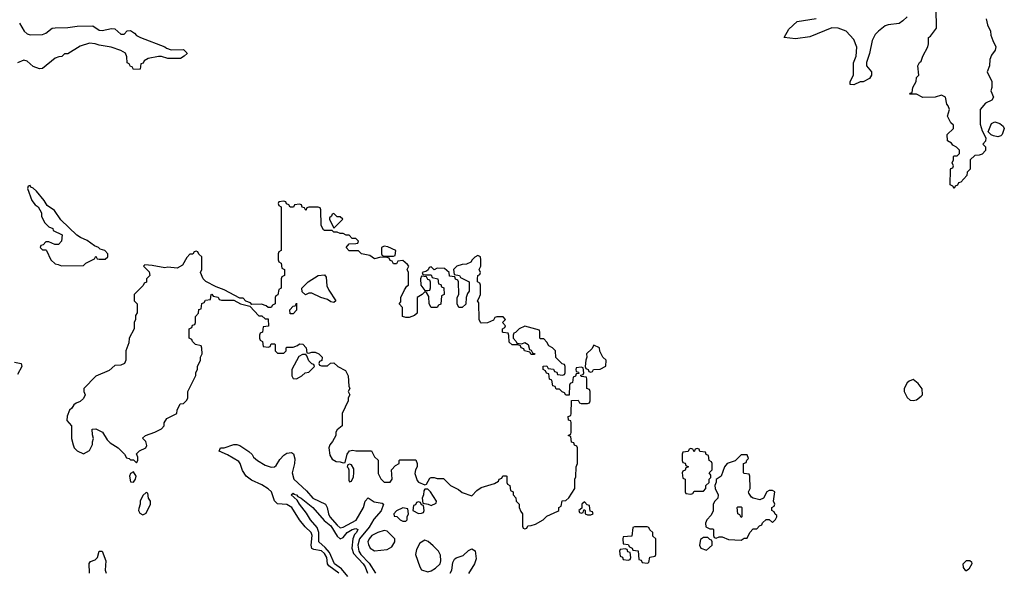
# Model space of a CAD drawing. Header units: inches. Extents: x 2710684 to 2828758, y 857022 to 965663.
# Tile 94 of 256: x 2746563 to 2752851, y 863576 to 867104. Entities that reach past the tile are written whole.
import ezdxf

# ---------------------------------------------------------------- set-up
doc = ezdxf.new("R2010")
doc.units = ezdxf.units.IN
doc.header["$MEASUREMENT"] = 0
doc.layers.add('C7846', color=7, linetype='Continuous')
doc.layers.add('C7856', color=7, linetype='Continuous')

msp = doc.modelspace()

# ---------------------------------------------------------------- linework, layer by layer
at = {"layer": 'C7846', "color": 4}
for points, elevation in [([(2746561.6, 867081.6), (2746591.7, 867030), (2746610, 867014), (2746630, 867008), (2746710, 867008.9), (2746730, 867017), (2746770, 867048.9), (2746790, 867052.8), (2746870, 867054.4), (2746930, 867063.1), (2747030, 867063.8), (2747070, 867038), (2747090, 867034.9), (2747150, 867048), (2747170, 867044.9), (2747210, 867011), (2747230, 867011.3), (2747250, 867032), (2747270, 867034), (2747296.9, 867016.9), (2747310, 867002), (2747334, 866990), (2747491, 866931), (2747501, 866921), (2747530, 866912), (2747610, 866914), (2747631.6, 866891.6), (2747632, 866888), (2747614, 866870), (2747590, 866855.3), (2747510, 866855.3), (2747468.4, 866868.4), (2747450, 866868.7), (2747383.6, 866856.4), (2747358, 866842), (2747352.7, 866827.3), (2747338, 866822), (2747332.7, 866787.3), (2747290, 866786), (2747282, 866802), (2747270, 866806), (2747262, 866822), (2747248.7, 866828.7), (2747247.3, 866867.3), (2747238, 866890), (2747210, 866908), (2747148.4, 866928.4), (2747070, 866941.2), (2747046, 866950), (2747010, 866953.2), (2746950, 866934), (2746870, 866886), (2746850, 866886), (2746831.6, 866868.4), (2746812.7, 866867.3), (2746790, 866858), (2746710, 866793.2), (2746690, 866789.4), (2746650, 866805.1), (2746610, 866839.5), (2746590, 866844.5), (2746550, 866829.2)], 8), ([(2750000, 864934.7), (2749987.3, 864947.3), (2749986, 864990), (2749966, 865010), (2749942, 865022), (2749930, 865046), (2749910, 865066), (2749890, 865066), (2749886, 865070), (2749886, 865110), (2749882, 865122), (2749790, 865148), (2749754, 865130), (2749730, 865106), (2749718, 865102), (2749714, 865090), (2749714, 865070), (2749734, 865050), (2749738, 865038), (2749770, 865034), (2749790, 865042), (2749811.1, 865031.1), (2749818, 864998), (2749830, 864994), (2749838, 864978), (2749854, 864970), (2749850, 864966), (2749830, 864966), (2749822, 864982), (2749786, 864990), (2749782, 865002), (2749766, 865010), (2749762, 865022), (2749747.3, 865027.3), (2749708.4, 865028.4), (2749690, 865046), (2749687.3, 865087.3), (2749682, 865102), (2749650, 865106), (2749646, 865110), (2749646, 865130), (2749662, 865138), (2749666, 865150), (2749646, 865170), (2749666, 865190), (2749650, 865206), (2749610, 865206), (2749598, 865202), (2749590, 865186), (2749550, 865168), (2749510, 865166), (2749506, 865170), (2749498, 865190), (2749495.3, 865295.3), (2749486, 865310), (2749496.4, 865323.6), (2749506, 865350), (2749506, 865410), (2749502, 865422), (2749486, 865430), (2749486, 865450), (2749488.7, 865471.3), (2749502, 865478), (2749506, 865490), (2749498, 865510), (2749508, 865530), (2749508, 865570), (2749506, 865590), (2749490, 865598), (2749470, 865588), (2749452, 865570), (2749444.7, 865555.3), (2749416.9, 865543.1), (2749390, 865542), (2749354, 865530), (2749334, 865510), (2749338, 865478), (2749371.3, 865471.3), (2749378, 865458), (2749434, 865430), (2749434, 865370), (2749423.6, 865356.4), (2749414, 865330), (2749411.6, 865288.4), (2749390, 865266), (2749367.3, 865267.3), (2749358, 865290), (2749358, 865330), (2749368, 865350), (2749366, 865430), (2749362, 865442), (2749347.3, 865447.3), (2749342, 865462), (2749307.3, 865467.3), (2749306, 865490), (2749276.4, 865516.4), (2749230, 865518), (2749210, 865506), (2749190, 865526), (2749178, 865522), (2749172.7, 865507.3), (2749162, 865498), (2749134, 865490), (2749138, 865478), (2749150, 865474), (2749190, 865474), (2749198, 865458), (2749234, 865450), (2749238, 865418), (2749252.7, 865412.7), (2749258, 865398), (2749272.7, 865392.7), (2749274, 865350), (2749258, 865342), (2749252.7, 865287.3), (2749238, 865282), (2749230, 865266), (2749190, 865266), (2749178, 865290), (2749176.4, 865336.4), (2749162, 865362), (2749150, 865366), (2749134, 865350), (2749102, 865330), (2749102, 865230), (2749085.4, 865214.6), (2749050, 865202), (2749030, 865202), (2749008.7, 865208.7), (2749007.3, 865267.3), (2748986, 865290), (2748996.4, 865303.6), (2748998, 865330), (2749020.4, 865379.6), (2749036.4, 865403.6), (2749046, 865410), (2749046, 865490), (2749038, 865510), (2749048, 865530), (2749040.4, 865540.4), (2749010, 865566), (2748978, 865562), (2748970, 865546), (2748950, 865546), (2748942, 865562), (2748930, 865566), (2748922, 865582), (2748910, 865586), (2748870, 865588), (2748830, 865578), (2748799, 865599), (2748746, 865610), (2748727.3, 865627.3), (2748668.4, 865628.4), (2748648, 865650), (2748667.3, 865672.7), (2748710, 865674), (2748722, 865678), (2748726, 865690), (2748710, 865706), (2748687.3, 865707.3), (2748667.3, 865727.3), (2748648.4, 865728.4), (2748630, 865738), (2748610, 865738), (2748590, 865748), (2748568.4, 865748.4), (2748558, 865758), (2748510, 865758), (2748503.1, 865763.1), (2748488, 865790), (2748486, 865890), (2748482, 865902), (2748470, 865906), (2748410, 865906), (2748398, 865902), (2748390, 865886), (2748382, 865902), (2748367.3, 865907.3), (2748362, 865922), (2748350, 865926), (2748318, 865922), (2748312.7, 865907.3), (2748290, 865906), (2748282, 865922), (2748267.3, 865927.3), (2748262, 865942), (2748250, 865946), (2748218, 865942), (2748214, 865930), (2748218, 865918), (2748234, 865910), (2748234, 865630), (2748218, 865622), (2748214, 865610), (2748214, 865570), (2748218, 865558), (2748234, 865550), (2748238, 865518), (2748254, 865510), (2748254, 865470), (2748238, 865462), (2748234, 865450), (2748234, 865390), (2748218, 865382), (2748212.7, 865347.3), (2748198, 865342), (2748194, 865330), (2748194, 865290), (2748178, 865282), (2748170, 865266), (2748150, 865266), (2748138, 865278), (2748107.3, 865287.3), (2748046, 865286), (2748036.4, 865296.4), (2748007.3, 865307.3), (2747990, 865326), (2747970, 865326), (2747870, 865379), (2747818, 865398), (2747752.9, 865432.9), (2747735.3, 865450), (2747718, 865490), (2747726, 865510), (2747726, 865590), (2747707.3, 865607.3), (2747702, 865622), (2747690, 865626), (2747678, 865622), (2747670, 865606), (2747650, 865606), (2747630, 865586), (2747603.6, 865536.4), (2747570, 865518), (2747510, 865524), (2747490, 865519), (2747410, 865534), (2747362, 865538), (2747354, 865530), (2747390, 865494), (2747394, 865470), (2747374, 865450), (2747372.7, 865427.3), (2747358, 865422), (2747352.7, 865407.3), (2747294, 865350), (2747294, 865310), (2747314, 865290), (2747312.7, 865232.7), (2747303.6, 865216.4), (2747302, 865190), (2747294, 865170), (2747294, 865130), (2747262, 865070), (2747259.6, 865040.4), (2747242, 864990), (2747242, 864930), (2747232, 864910), (2747210, 864898), (2747170, 864895.3), (2747135.3, 864864.7), (2747050, 864828), (2746974, 864750), (2746974, 864730), (2746982, 864710), (2746970, 864686), (2746950, 864666), (2746923.6, 864656.4), (2746910, 864646), (2746896.9, 864623.1), (2746882, 864610), (2746866.4, 864573.6), (2746864.7, 864544.7), (2746894, 864510), (2746894, 864430), (2746904.7, 864390), (2746911.3, 864370), (2746930, 864351.3), (2746970, 864331.3), (2747010, 864354), (2747028, 864392), (2747028, 864408), (2747035.3, 864430), (2747027.3, 864452.7), (2747026, 864490), (2747050, 864492), (2747091.1, 864471.1), (2747121, 864421), (2747142, 864402), (2747191.3, 864370), (2747232, 864330), (2747246, 864306), (2747262, 864302), (2747270, 864294), (2747290, 864294), (2747310, 864274), (2747318, 864290), (2747318, 864310), (2747308.4, 864331.6), (2747328.4, 864351.6), (2747368.4, 864371.6), (2747374.6, 864385.4), (2747368, 864410), (2747347.3, 864432.7), (2747366, 864450), (2747426, 864470), (2747468.4, 864491.6), (2747486, 864510), (2747486, 864530), (2747503.1, 864556.9), (2747566, 864590), (2747568.4, 864611.6), (2747588.7, 864651.3), (2747610, 864654), (2747630, 864674), (2747638, 864690), (2747638, 864730), (2747687.3, 864832.7), (2747688.4, 864851.6), (2747698, 864870), (2747698, 864890), (2747718, 864930), (2747718, 864950), (2747728, 864970), (2747727.3, 865007.3), (2747722, 865022), (2747686, 865030), (2747666, 865050), (2747662, 865062), (2747646, 865070), (2747646, 865130), (2747662, 865138), (2747667.3, 865152.7), (2747682, 865158), (2747686, 865170), (2747686, 865210), (2747706, 865230), (2747707.3, 865252.7), (2747722, 865258), (2747727.3, 865292.7), (2747742, 865298), (2747750, 865314), (2747782, 865318), (2747786, 865350), (2747790, 865352), (2747798, 865338), (2747830, 865332), (2747838, 865318), (2747852.7, 865312.7), (2747930, 865314), (2747974, 865290), (2748034, 865274), (2748090, 865214), (2748110, 865214), (2748130, 865194), (2748150, 865194), (2748152.7, 865147.3), (2748118, 865142), (2748114, 865110), (2748098, 865102), (2748094, 865090), (2748094, 865070), (2748098, 865058), (2748114, 865050), (2748118, 865018), (2748150, 865014), (2748162, 865018), (2748170, 865034), (2748190, 865034), (2748194, 865030), (2748194, 864990), (2748210, 864974), (2748250, 864974), (2748266, 864990), (2748266, 865010), (2748270, 865014), (2748310, 865014), (2748336.4, 865023.6), (2748350, 865034), (2748371.6, 865031.6), (2748392, 865010), (2748398, 864978), (2748410, 864974), (2748430, 864982), (2748450, 864982), (2748474, 864970), (2748494, 864950), (2748492.7, 864927.3), (2748478, 864922), (2748474, 864910), (2748478, 864898), (2748490, 864894), (2748530, 864894), (2748548, 864912), (2748570, 864914), (2748594, 864890), (2748644.7, 864864.7), (2748661, 864830), (2748664.7, 864764.7), (2748671.3, 864750), (2748662, 864730), (2748672, 864710), (2748662, 864690), (2748662, 864670), (2748622, 864590), (2748622, 864510), (2748590, 864486), (2748582, 864470), (2748582, 864450), (2748562, 864410), (2748544.7, 864390), (2748538, 864370), (2748543.6, 864323.6), (2748558, 864298), (2748583.6, 864283.6), (2748610, 864282), (2748630, 864274), (2748642, 864278), (2748655.3, 864330), (2748670, 864351.3), (2748690, 864356), (2748710, 864351.3), (2748810, 864352), (2748830, 864314), (2748851.6, 864291.6), (2748852.7, 864207.3), (2748870, 864172), (2748890, 864152), (2748930, 864152), (2748942, 864170), (2748938, 864230), (2748963.1, 864256.9), (2748986, 864270), (2748986, 864290), (2748990, 864294), (2749094, 864294), (2749102, 864270), (2749102, 864250), (2749091.3, 864230), (2749087.1, 864207.1), (2749101, 864161), (2749110, 864152), (2749150, 864134), (2749162, 864138), (2749182, 864178), (2749190, 864182), (2749210, 864182), (2749230, 864174), (2749270, 864174), (2749314, 864130), (2749365.4, 864105.4), (2749390, 864086), (2749450, 864064.7), (2749482, 864098), (2749510, 864118), (2749596.4, 864143.6), (2749622, 864158), (2749626, 864170), (2749642, 864178), (2749648.4, 864191.6), (2749670, 864192), (2749674, 864190), (2749674, 864150), (2749678, 864138), (2749694, 864130), (2749698, 864098), (2749714, 864090), (2749714, 864070), (2749731.6, 864051.6), (2749734, 864030), (2749754, 864010), (2749754, 863990), (2749763.6, 863963.6), (2749774, 863950), (2749774, 863870), (2749778, 863858), (2749790, 863854), (2749802, 863858), (2749807.3, 863872.7), (2749830, 863874), (2749856.4, 863883.6), (2749906, 863910), (2749930, 863934), (2750000, 863967.2)], 12), ([(2746530, 864917.6), (2746572, 864910), (2746578, 864890), (2746550, 864838)], 8), ([(2750000, 864746), (2749990, 864746), (2749982, 864762), (2749967.3, 864767.3), (2749962, 864802), (2749946, 864810), (2749942, 864842), (2749927.3, 864847.3), (2749922, 864862), (2749906, 864870), (2749907.3, 864892.7), (2749930, 864894), (2749938, 864878), (2749972.7, 864872.7), (2749978, 864858), (2749992.7, 864852.7), (2749998, 864838), (2750000, 864837.7)], 12), ([(2748600.4, 863570), (2748536.8, 863616.8), (2748529.8, 863630), (2748524.4, 863670), (2748510, 863696.4), (2748490, 863713.3), (2748440.9, 863720.9), (2748428.2, 863728.2), (2748425.4, 863750), (2748431.9, 863810), (2748425.1, 863830), (2748387, 863867), (2748350.7, 863910.7), (2748302, 863990), (2748270, 864009.7), (2748210, 864012.3), (2748191.5, 864031.5), (2748171.3, 864090), (2748150, 864109.6), (2748110, 864135.4), (2748043.5, 864163.5), (2748009.5, 864190), (2747986.9, 864226.9), (2747971.2, 864271.2), (2747962.7, 864282.7), (2747890, 864326), (2747838, 864350), (2747846, 864370), (2747870, 864371), (2747930, 864391.3), (2747950, 864392), (2747970, 864384.7), (2748027.1, 864347.1), (2748047.3, 864327.3), (2748056, 864310), (2748081, 864290), (2748130, 864259.5), (2748170, 864246.3), (2748190, 864248.5), (2748201.7, 864258.3), (2748224.8, 864295.3), (2748250, 864324), (2748270, 864337.3), (2748299.8, 864339.8), (2748311.6, 864331.6), (2748319.8, 864299.8), (2748318, 864270), (2748303.8, 864210), (2748314.9, 864170), (2748395.1, 864095.1), (2748434.9, 864050), (2748516.3, 864010), (2748526.4, 863990), (2748534.9, 863950), (2748544, 863930), (2748590, 863876.5), (2748610, 863860.8), (2748630, 863863.6), (2748711.8, 863908.2), (2748758.5, 863990), (2748770, 864031), (2748789.6, 864050.4), (2748826.8, 864026.8), (2748877.3, 864017.3), (2748886.8, 864010), (2748871, 863969), (2748824.7, 863915.3), (2748795.4, 863864.6), (2748732.3, 863790), (2748722.2, 863750), (2748728.4, 863710), (2748741.8, 863690), (2748795.2, 863635.2), (2748834.9, 863570)], 8), ([(2748659.3, 863550), (2748618.3, 863598.3), (2748572.8, 863630), (2748542.4, 863702.4), (2748514.9, 863734.9), (2748474.7, 863770), (2748474.3, 863830), (2748462.5, 863862.5), (2748419.5, 863910), (2748394.5, 863954.5), (2748349.6, 864010), (2748336, 864036), (2748298, 864070), (2748310, 864082), (2748314.8, 864074.8), (2748330, 864070.7), (2748339.6, 864059.6), (2748361, 864050), (2748435.5, 863990), (2748506.7, 863906.7), (2748550, 863871.6), (2748590, 863807.3), (2748608.9, 863788.9), (2748630, 863797.3), (2748655.1, 863830), (2748687, 863850), (2748710, 863855.8), (2748722.8, 863850), (2748713.7, 863830), (2748701.8, 863818.2), (2748691.1, 863788.9), (2748683.6, 863730), (2748695.3, 863695.3), (2748756.1, 863630), (2748770.2, 863610), (2748783.6, 863570)], 4), ([(2747009.6, 863570), (2747007.5, 863632.5), (2747015.5, 863644.5), (2747044.5, 863655.5), (2747061.2, 863670), (2747070, 863711.3), (2747089, 863711), (2747112.4, 863650), (2747108.5, 863590), (2747116, 863570)], 8), ([(2749312.1, 863570), (2749322, 863590), (2749330, 863638), (2749340.1, 863659.9), (2749351.2, 863668.8), (2749396, 863684), (2749430, 863714.8), (2749450, 863726), (2749473, 863713), (2749477.5, 863662.5), (2749467.7, 863630), (2749430, 863569)], 8)]:
    msp.add_lwpolyline(points, dxfattribs=dict(at, elevation=elevation))
at = {"layer": 'C7846', "color": 4, "elevation": 12}
for points in [[(2746630, 866046), (2746618, 866042), (2746614, 866026), (2746641, 865950), (2746662.8, 865922.8), (2746682, 865910), (2746702, 865870), (2746702, 865850), (2746722, 865810), (2746750, 865782), (2746774, 865770), (2746778, 865758), (2746834, 865730), (2746831.1, 865688.9), (2746811.6, 865668.4), (2746788.7, 865668.7), (2746750, 865686), (2746730, 865686), (2746712.7, 865667.3), (2746698, 865662), (2746694, 865650), (2746710, 865634), (2746730, 865634), (2746734, 865630), (2746762, 865570), (2746790, 865544.7), (2746810, 865542), (2746830, 865532), (2746970, 865534), (2746986, 865550), (2747042, 865578), (2747050, 865594), (2747058, 865578), (2747070, 865574), (2747110, 865574), (2747126, 865590), (2747126, 865610), (2747106, 865630), (2747078, 865638), (2747066, 865650), (2747040.2, 865660.2), (2746994, 865694), (2746952.5, 865712.5), (2746929.3, 865729.3), (2746826, 865826), (2746784.7, 865884.7), (2746738, 865918), (2746719, 865950), (2746670, 866008.7), (2746650, 866028.7), (2746635.3, 866035.3)], [(2748570, 865866), (2748558, 865862), (2748554, 865850), (2748542, 865838), (2748542, 865830), (2748570, 865774), (2748626, 865830), (2748610, 865846), (2748590, 865846)], [(2748890, 865658), (2748874, 865650), (2748874, 865610), (2748878, 865598), (2748890, 865594), (2748950, 865594), (2748962, 865598), (2748966, 865630), (2748914.6, 865654.6)], [(2748570, 865298), (2748550, 865302), (2748530, 865318), (2748486, 865330), (2748430, 865358), (2748410, 865358), (2748388, 865348), (2748367.3, 865367.3), (2748366, 865390), (2748406, 865430), (2748469.1, 865470.9), (2748510, 865474), (2748519.6, 865459.6), (2748525.4, 865405.4), (2748536.9, 865376.9), (2748582, 865310)], [(2749130, 865466), (2749122, 865450), (2749124.7, 865410), (2749150, 865374), (2749170, 865374), (2749182, 865378), (2749187.3, 865392.7), (2749187.3, 865427.3), (2749182, 865442), (2749170, 865446), (2749162, 865462)], [(2748290, 865226), (2748288.4, 865251.6), (2748310, 865274), (2748322, 865278), (2748330, 865294), (2748332, 865250), (2748310, 865226)], [(2748390, 864966), (2748370, 864966), (2748345.4, 864954.6), (2748302, 864870), (2748302, 864830), (2748310, 864814), (2748330, 864812), (2748350, 864822), (2748366, 864830), (2748386, 864850), (2748410, 864854), (2748446, 864890), (2748442, 864902), (2748430, 864906), (2748410, 864926), (2748398, 864958)], [(2748670, 864266), (2748658, 864262), (2748654, 864250), (2748662, 864242), (2748664.7, 864230), (2748664.7, 864164.7), (2748670, 864154), (2748682, 864158), (2748694.6, 864185.4), (2748698, 864210), (2748696.4, 864236.4), (2748682, 864262)], [(2747290, 864218), (2747270, 864206), (2747264.7, 864190), (2747270, 864154), (2747290, 864152), (2747302, 864170), (2747308, 864190)], [(2747370, 864086), (2747350, 864066), (2747332, 864030), (2747332, 864010), (2747323.6, 863983.6), (2747322, 863970), (2747330, 863954), (2747350, 863942), (2747370, 863954), (2747398, 864010), (2747398, 864030), (2747386, 864050), (2747382, 864082)], [(2749170, 864106), (2749150, 864106), (2749143.6, 864096.4), (2749142, 864070), (2749134, 864050), (2749138, 864018), (2749171.6, 864011.6), (2749190, 864002), (2749222, 864018), (2749226, 864030), (2749186, 864090)], [(2749110, 864026), (2749098, 864022), (2749090, 864006), (2749078, 864002), (2749074, 863970), (2749110, 863952), (2749130, 863954), (2749142, 863958), (2749146, 863970), (2749142, 864002), (2749130, 864006), (2749122, 864022)], [(2749010, 863988), (2748970, 863968), (2748952, 863950), (2748954, 863934), (2748971.6, 863931.6), (2748994, 863910), (2749010, 863902), (2749030, 863902), (2749038, 863910), (2749038, 863930), (2749046, 863950), (2749042, 863982)], [(2748890, 863842), (2748850, 863829.2), (2748811.3, 863810), (2748796, 863790), (2748787.3, 863770), (2748790, 863754), (2748802, 863730), (2748830, 863712), (2748910, 863722), (2748940.4, 863739.6), (2748958, 863770), (2748958, 863790), (2748910, 863838)], [(2749150, 863782), (2749118, 863762), (2749098, 863722), (2749091, 863690), (2749118, 863610), (2749130, 863592), (2749170, 863578), (2749190, 863584.7), (2749218, 863602), (2749248.9, 863631.1), (2749253.2, 863650), (2749250, 863686), (2749238, 863710), (2749204.7, 863744.7), (2749172.5, 863772.5)]]:
    msp.add_lwpolyline(points, close=True, dxfattribs=at)
at = {"layer": 'C7856', "color": 4}
for points, elevation in [([(2752736, 867110), (2752744.7, 867070), (2752762, 867030), (2752765.4, 867005.4), (2752778, 866970), (2752798, 866930), (2752792, 866910), (2752770, 866878), (2752758, 866850), (2752756, 866810), (2752742, 866770), (2752772, 866710), (2752771.6, 866671.6), (2752764.7, 866650), (2752782, 866610), (2752772, 866590), (2752732, 866570), (2752698, 866530), (2752696.9, 866436.9), (2752710, 866394), (2752734, 866350), (2752731.6, 866328.4), (2752714, 866310), (2752731.6, 866291.6), (2752731.6, 866268.4), (2752710, 866246), (2752690, 866238), (2752663.6, 866236.4), (2752634, 866210), (2752634, 866150), (2752614, 866130), (2752611.6, 866108.4), (2752572.7, 866067.3), (2752558, 866062), (2752552.7, 866047.3), (2752538, 866042), (2752530, 866026), (2752522, 866042), (2752506, 866050), (2752507.3, 866147.3), (2752510, 866154), (2752522, 866158), (2752526, 866170), (2752518, 866190), (2752526, 866210), (2752526, 866230), (2752530, 866234), (2752550, 866234), (2752566, 866250), (2752566, 866270), (2752546, 866290), (2752523.1, 866303.1), (2752514.6, 866314.6), (2752488, 866330), (2752486, 866370), (2752526, 866410), (2752526, 866430), (2752510, 866446), (2752488.4, 866488.4), (2752502, 866530), (2752493.6, 866553.6), (2752484, 866564), (2752475.3, 866610), (2752450, 866622), (2752410, 866608.7), (2752330, 866608), (2752290, 866628), (2752248, 866628), (2752250, 866634), (2752262, 866638), (2752268, 866670), (2752288, 866710), (2752290, 866734), (2752306, 866750), (2752298, 866810), (2752308.7, 866830), (2752320.4, 866839.6), (2752330, 866872), (2752362, 866930), (2752368, 866950), (2752368, 866990), (2752380.4, 866999.6), (2752418, 867050), (2752415.3, 867175.3)], 8), ([(2752230, 867122), (2752204, 867096), (2752179.8, 867080.2), (2752108.5, 867071.5), (2752090, 867065.2), (2752046.8, 867030), (2752027.3, 867010), (2752006.8, 866970), (2751991.1, 866888.9), (2751971.3, 866830), (2751972, 866810), (2752002, 866770), (2752002, 866750), (2751990, 866728), (2751950, 866708), (2751930, 866708), (2751890, 866688), (2751866, 866690), (2751867.3, 866707.3), (2751888.7, 866751.3), (2751888.9, 866828.9), (2751905.2, 866870), (2751908.9, 866928.9), (2751890, 866978), (2751842, 867030), (2751790, 867049.3), (2751750, 867052), (2751610, 866995.3), (2751518, 866982), (2751446, 866990), (2751476, 867044), (2751528.4, 867091.6), (2751649.1, 867110.9)], 8), ([(2750000, 864837.7), (2750030, 864834), (2750042, 864838), (2750046, 864850), (2750046, 864890), (2750042, 864902), (2750027.3, 864907.3), (2750000, 864934.7)], 12), ([(2750000, 863967.2), (2750006, 863970), (2750006, 863990), (2750022, 863998), (2750027.3, 864032.7), (2750050, 864034), (2750070, 864052), (2750108, 864110), (2750108, 864170), (2750114, 864186), (2750118, 864250), (2750126, 864270), (2750126, 864370), (2750122, 864382), (2750107.3, 864387.3), (2750102, 864402), (2750087.3, 864407.3), (2750082, 864442), (2750066, 864450), (2750082, 864458), (2750086, 864470), (2750086, 864530), (2750082, 864542), (2750067.3, 864547.3), (2750066, 864570), (2750082, 864578), (2750086, 864590), (2750087.3, 864672.7), (2750130, 864674), (2750138, 864658), (2750150, 864654), (2750190, 864654), (2750202, 864658), (2750206, 864670), (2750206, 864730), (2750202, 864742), (2750186, 864750), (2750186, 864810), (2750182, 864822), (2750150, 864826), (2750146, 864830), (2750146, 864834), (2750162, 864838), (2750166, 864850), (2750162, 864882), (2750150, 864886), (2750118, 864882), (2750114, 864870), (2750118, 864858), (2750132.7, 864852.7), (2750134, 864846), (2750118, 864842), (2750112.7, 864827.3), (2750098, 864822), (2750092.7, 864787.3), (2750078, 864782), (2750074, 864770), (2750072.7, 864707.3), (2750050, 864706), (2750042, 864722), (2750027.3, 864727.3), (2750010, 864746), (2750000, 864746)], 12)]:
    msp.add_lwpolyline(points, dxfattribs=dict(at, elevation=elevation))
for points, elevation in [([(2752810, 866355.3), (2752783.1, 866363.1), (2752768, 866368), (2752747.3, 866387.3), (2752770, 866442), (2752791.6, 866451.6), (2752822, 866442), (2752843.6, 866423.6), (2752851.1, 866408.9), (2752838, 866370), (2752830, 866362)], 8), ([(2750230, 865026), (2750216.9, 865003.1), (2750182, 864970), (2750184.7, 864950), (2750178, 864930), (2750174, 864890), (2750178, 864878), (2750194, 864870), (2750198, 864858), (2750210, 864854), (2750222, 864858), (2750228.4, 864871.6), (2750270, 864872), (2750307.3, 864892.7), (2750308, 864930), (2750288, 864950), (2750268.4, 864988.4), (2750266, 865010)], 12), ([(2752270, 864806), (2752243.6, 864796.4), (2752230, 864786), (2752212, 864750), (2752212, 864730), (2752231.6, 864691.6), (2752250, 864674), (2752270, 864672), (2752290, 864678), (2752320.4, 864699.6), (2752328, 864710), (2752327.3, 864747.3), (2752300.4, 864780.4)], 12), ([(2750890, 864366), (2750878, 864362), (2750870, 864346), (2750862, 864362), (2750850, 864366), (2750838, 864362), (2750832.7, 864347.3), (2750798, 864342), (2750794, 864330), (2750794, 864290), (2750798, 864278), (2750812.7, 864272.7), (2750818, 864258), (2750834, 864250), (2750818, 864242), (2750812.7, 864227.3), (2750798, 864222), (2750794, 864210), (2750798, 864178), (2750814, 864170), (2750814, 864090), (2750818, 864078), (2750850, 864074), (2750862, 864078), (2750870, 864094), (2750930, 864094), (2750946, 864110), (2750946, 864130), (2750966, 864150), (2750966, 864170), (2750978, 864182), (2750976.4, 864196.4), (2750966, 864210), (2750986, 864230), (2750986, 864270), (2750982, 864282), (2750966, 864290), (2750962, 864322), (2750947.3, 864327.3), (2750942, 864342), (2750907.3, 864347.3), (2750902, 864362)], 12), ([(2751210, 864326), (2751170, 864326), (2751132.7, 864287.3), (2751082, 864270), (2751064.7, 864250), (2751042, 864190), (2751012, 864168), (2751012, 864152), (2751002, 864130), (2751004.7, 864110), (2751024.7, 864070), (2751022, 864050), (2751002, 864030), (2750992, 864010), (2750992, 863968), (2750979.6, 863940.4), (2750952, 863910), (2750942, 863890), (2750945.4, 863865.4), (2750970, 863854), (2750990, 863854), (2750994, 863850), (2750994, 863810), (2750998, 863798), (2751010, 863794), (2751030, 863802), (2751050, 863802), (2751090, 863784.7), (2751170, 863782), (2751190, 863794), (2751210, 863794), (2751226, 863830), (2751247.3, 863852.7), (2751270, 863854), (2751287.3, 863872.7), (2751302, 863878), (2751307.3, 863892.7), (2751330, 863914), (2751350, 863914), (2751370, 863894), (2751390, 863914), (2751398, 863930), (2751398, 863938), (2751387.3, 863947.3), (2751382, 863962), (2751366, 863970), (2751366, 863990), (2751382, 863998), (2751386, 864010), (2751378, 864030), (2751386, 864090), (2751370, 864098), (2751350, 864098), (2751334, 864090), (2751314, 864050), (2751290, 864038), (2751248.4, 864048.4), (2751236.4, 864056.4), (2751220.4, 864080.4), (2751218, 864090), (2751228, 864110), (2751226, 864190), (2751222, 864202), (2751190, 864206), (2751186, 864210), (2751186, 864270), (2751202, 864278), (2751207.3, 864292.7), (2751218, 864302)], 12), ([(2750170, 864026), (2750154, 864010), (2750154, 863986), (2750134, 863970), (2750138, 863958), (2750150, 863954), (2750162, 863958), (2750166, 863974), (2750170, 863974), (2750174, 863970), (2750174, 863950), (2750190, 863942), (2750210, 863942), (2750226, 863950), (2750222, 863962), (2750207.3, 863967.3), (2750202, 864002), (2750187.3, 864007.3)], 12), ([(2751170, 863926), (2751162, 863942), (2751148.4, 863948.4), (2751146, 863990), (2751150, 863994), (2751170, 863994), (2751174, 863990), (2751174, 863930)], 12), ([(2750570, 863866), (2750490, 863866), (2750478, 863862), (2750472.7, 863807.3), (2750418, 863802), (2750414, 863790), (2750418, 863758), (2750450, 863754), (2750458, 863738), (2750474, 863730), (2750478, 863718), (2750512.7, 863712.7), (2750518, 863658), (2750532.7, 863652.7), (2750538, 863638), (2750570, 863634), (2750582, 863638), (2750587.3, 863672.7), (2750622, 863678), (2750626, 863690), (2750626, 863790), (2750607.3, 863807.3), (2750606, 863830), (2750587.3, 863847.3), (2750582, 863862)], 12), ([(2750958, 863798), (2750930, 863798), (2750910, 863786), (2750904.7, 863750), (2750914, 863730), (2750950, 863718), (2750986, 863750), (2750986, 863770), (2750982, 863782), (2750970, 863786)], 12), ([(2750430, 863726), (2750398, 863722), (2750394, 863710), (2750398, 863678), (2750412.7, 863672.7), (2750418, 863658), (2750450, 863654), (2750462, 863658), (2750466, 863670), (2750462, 863702), (2750447.3, 863707.3), (2750442, 863722)], 12), ([(2752606, 863586), (2752590, 863606), (2752589.3, 863630), (2752610, 863651), (2752631.6, 863651.6), (2752642, 863642), (2752644.7, 863630), (2752623.6, 863596.4), (2752610, 863586)], 8)]:
    msp.add_lwpolyline(points, close=True, dxfattribs=dict(at, elevation=elevation))

doc.saveas('drawing.dxf')
